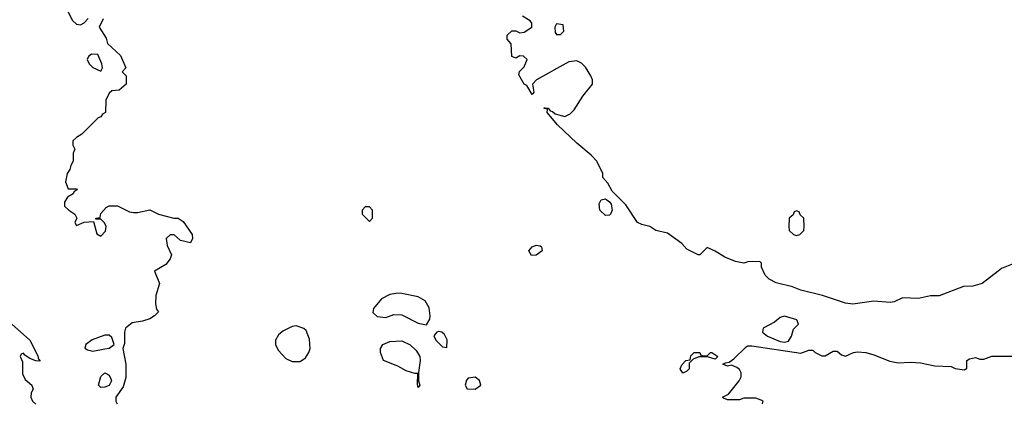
# Model space of a CAD drawing. Header units: inches. Extents: x 2792272 to 2951639, y 860504 to 1033803.
# Tile 150 of 209: x 2915191 to 2920031, y 921790 to 923666. Entities that reach past the tile are written whole.
import ezdxf

# ---------------------------------------------------------------- set-up
doc = ezdxf.new("R2010")
doc.units = ezdxf.units.IN
doc.header["$MEASUREMENT"] = 0
doc.layers.add('C9912', color=7, linetype='Continuous')
doc.layers.add('C9922', color=7, linetype='Continuous')

msp = doc.modelspace()

# ---------------------------------------------------------------- linework, layer by layer
at = {"layer": 'C9912', "color": 4}
for points, elevation in [([(2915602, 923670), (2915582, 923630), (2915615.3, 923575.3), (2915622, 923550), (2915686, 923490), (2915712, 923430), (2915694, 923410), (2915714, 923390), (2915714, 923350), (2915679.6, 923320.4), (2915643.6, 923316.4), (2915630, 923306), (2915614, 923270), (2915612, 923210), (2915598, 923202), (2915590, 923189), (2915576, 923184), (2915496.9, 923103.1), (2915470, 923088), (2915452, 923070), (2915452, 923050), (2915462, 923030), (2915454, 923010), (2915454, 922970), (2915442, 922950), (2915438, 922930), (2915424.7, 922910), (2915416, 922870), (2915430, 922834), (2915470, 922834), (2915474, 922830), (2915458, 922822), (2915454, 922810), (2915426.4, 922793.6), (2915411.3, 922770), (2915412, 922750), (2915432, 922730), (2915462, 922710), (2915472, 922690), (2915462, 922670), (2915470, 922654), (2915508.7, 922671.3), (2915554, 922674), (2915570, 922614), (2915590, 922602), (2915613.6, 922626.4), (2915615.3, 922650), (2915608.4, 922668.4), (2915590, 922686), (2915566, 922686), (2915566, 922690), (2915586, 922694), (2915590, 922714), (2915616.4, 922743.6), (2915630, 922752), (2915671.1, 922751.1), (2915730, 922722), (2915750, 922718), (2915770, 922718), (2915830, 922730.7), (2915874, 922710), (2915949, 922691), (2915970, 922691), (2915994.4, 922674.4), (2916038.8, 922610), (2916041, 922590), (2916030, 922569), (2915980.9, 922580.9), (2915950, 922608.7), (2915930, 922608.7), (2915911.3, 922590), (2915916, 922556), (2915938, 922510), (2915931.3, 922490), (2915910, 922462), (2915854, 922430), (2915878, 922370), (2915861, 922310), (2915858, 922270), (2915863.6, 922243.6), (2915874, 922230), (2915854, 922210), (2915830, 922195.3), (2915795.3, 922184.7), (2915743.5, 922176.5), (2915710.9, 922149.1), (2915706, 922130), (2915705.4, 922074.6), (2915698.8, 922050), (2915712.7, 921972.7), (2915712.7, 921907.3), (2915698.9, 921861.1), (2915664, 921810), (2915662.8, 921790), (2915670, 921778)], 12), ([(2915427.1, 923707.1), (2915450, 923662), (2915470, 923644.7), (2915490, 923642), (2915508.4, 923651.6), (2915527.3, 923672.7)], 12), ([(2920000, 922430.1), (2919922, 922370), (2919876.4, 922356.4), (2919830, 922354), (2919710, 922309), (2919668.9, 922308.9), (2919610, 922296), (2919530, 922299), (2919490, 922279.3), (2919470, 922276), (2919390, 922282.7), (2919287.2, 922267.2), (2919250, 922272.3), (2919138, 922310), (2919030, 922336), (2918990, 922352.7), (2918910, 922373.2), (2918875.3, 922390), (2918855.3, 922410), (2918838, 922450), (2918838, 922470), (2918830, 922478), (2918770, 922475.3), (2918750, 922468.7), (2918710, 922477.2), (2918658, 922498), (2918610, 922528), (2918570, 922546), (2918534, 922510), (2918526, 922510), (2918470, 922538), (2918445.6, 922565.6), (2918376, 922616), (2918318, 922630), (2918289.3, 922649.3), (2918250, 922659), (2918228, 922670), (2918170, 922755.3), (2918104.1, 922824.1), (2918082, 922862), (2918058, 922890), (2918058, 922910), (2918028, 922970), (2918000.2, 923000.2), (2917930, 923059), (2917834, 923150), (2917784, 923210), (2917786, 923226), (2917768.7, 923230), (2917770, 923234), (2917771.1, 923231.1), (2917788.9, 923231.1), (2917798, 923218), (2917810, 923214.8), (2917823.5, 923203.5), (2917870, 923190.8), (2917897, 923203), (2917916.6, 923223.4), (2917959.3, 923290), (2918006, 923350), (2918006, 923370), (2917999.3, 923390), (2917972.3, 923432.3), (2917953.2, 923453.2), (2917930, 923464), (2917890, 923459), (2917732, 923370), (2917712, 923350), (2917718, 923310), (2917710, 923298), (2917683.1, 923343.1), (2917670, 923349), (2917644, 923396), (2917648.4, 923411.6), (2917670, 923434), (2917686, 923470), (2917667.3, 923487.3), (2917650, 923488), (2917630, 923478), (2917610, 923486), (2917607.3, 923547.3), (2917588, 923570), (2917588, 923590), (2917610, 923612), (2917630, 923612), (2917650, 923602), (2917670, 923604.7), (2917708, 923630), (2917708, 923650), (2917700.4, 923660.4), (2917663.1, 923683.1)], 12), ([(2915150, 922170.8), (2915241, 922090), (2915281, 922010), (2915281, 922001), (2915292, 921988), (2915270.9, 921989.1), (2915241.2, 922001.2), (2915216.4, 922016.4), (2915210, 922026), (2915198, 922022), (2915194, 922010), (2915204.7, 921984.7), (2915204.5, 921924.5), (2915217.5, 921897.5), (2915251.3, 921870), (2915258, 921850), (2915247.9, 921832.1), (2915246, 921810), (2915254, 921790), (2915270, 921776.3)], 8), ([(2918842, 921778), (2918846, 921790), (2918836.4, 921796.4), (2918810, 921806), (2918750, 921806), (2918730, 921798), (2918670, 921798), (2918650, 921806), (2918646, 921810), (2918675.3, 921824.7), (2918728, 921890), (2918738, 921910), (2918738, 921930), (2918730, 921946), (2918716.4, 921956.4), (2918690, 921968), (2918670, 921962), (2918648, 921972), (2918660.4, 921979.6), (2918678, 921982), (2918701.2, 921998.8), (2918762, 922058), (2918770, 922062.8), (2918790, 922062.8), (2919030, 922026), (2919070, 922042), (2919090, 922042), (2919102, 922030), (2919134.4, 922014.4), (2919150, 922014), (2919190, 922036), (2919210, 922036), (2919230, 922018), (2919250, 922011.3), (2919290, 922030.8), (2919310, 922034), (2919350, 922030.5), (2919390, 922019.1), (2919467.5, 921987.5), (2919510, 921978.8), (2919570, 921982), (2919618.5, 921978.5), (2919690, 921964.9), (2919770, 921961), (2919790, 921952), (2919834.6, 921945.4), (2919847.3, 921952.7), (2919846, 921990), (2919860.4, 921999.6), (2919890, 922004.7), (2919910, 921998), (2919930, 921998), (2919970, 922011.3), (2920000, 922011.5)], 12)]:
    msp.add_lwpolyline(points, dxfattribs=dict(at, elevation=elevation))
for points, elevation in [([(2917830, 923646), (2917822, 923630), (2917823.6, 923603.6), (2917830, 923594), (2917850, 923594), (2917866, 923610), (2917862, 923642)], 12), ([(2915543.6, 923496.4), (2915530, 923486), (2915522, 923470), (2915532, 923450), (2915550, 923432), (2915590, 923414), (2915598, 923430), (2915595.3, 923450), (2915575.3, 923495.3)], 12), ([(2918070, 922703.7), (2918042.9, 922730), (2918039.3, 922760.7), (2918050, 922781), (2918070, 922786), (2918090.9, 922770.9), (2918099.1, 922759.1), (2918102.8, 922730), (2918096, 922710), (2918090, 922705.2)], 12), ([(2916910, 922746), (2916890, 922746), (2916874, 922730), (2916874, 922710), (2916910, 922674), (2916926, 922690), (2916926, 922730)], 16), ([(2919010, 922726), (2918998, 922722), (2918992.7, 922707.3), (2918974, 922690), (2918972, 922650), (2918974, 922630), (2918994, 922610), (2919010, 922604.7), (2919026, 922610), (2919046, 922630), (2919048, 922650), (2919046, 922690), (2919027.3, 922707.3), (2919022, 922722)], 12), ([(2917707.2, 922507.2), (2917694.5, 922530), (2917710, 922550.3), (2917730, 922557), (2917750, 922554.4), (2917756.3, 922550), (2917759.3, 922530), (2917730, 922508)], 12), ([(2917050, 922322), (2917010, 922315.1), (2916970, 922293.2), (2916930, 922246), (2916927.1, 922227.1), (2916947.5, 922207.5), (2916990, 922202.8), (2917030, 922216.3), (2917070, 922215.5), (2917150, 922174.9), (2917190, 922166.8), (2917206.8, 922193.2), (2917209.4, 922210), (2917204.5, 922250), (2917184.2, 922284.2), (2917150, 922304.5), (2917070, 922320.9)], 16), ([(2918950, 922208.7), (2918930, 922202), (2918901.1, 922178.9), (2918845.5, 922150), (2918842.4, 922130), (2918867.3, 922110), (2918930, 922084.2), (2918950, 922080.7), (2918970, 922086.3), (2918985.1, 922110), (2918995.1, 922144.9), (2919019, 922170), (2919011.4, 922191.4)], 16), ([(2916550, 922160.9), (2916530, 922158), (2916485.3, 922134.7), (2916463.6, 922116.4), (2916448.8, 922091.2), (2916448.5, 922070), (2916461.6, 922041.6), (2916499.9, 921999.9), (2916530, 921986), (2916570, 921985.7), (2916596.4, 922003.6), (2916611.8, 922030), (2916618.7, 922050), (2916615.3, 922095.3), (2916598.4, 922138.4), (2916587.6, 922147.6)], 16), ([(2917250, 922133.2), (2917242, 922130), (2917227.5, 922112.5), (2917236, 922090), (2917270, 922058), (2917290, 922054), (2917292.3, 922092.3), (2917278.6, 922118.6), (2917266, 922130)], 16), ([(2915630, 922115.3), (2915610, 922115.3), (2915547.9, 922092.1), (2915516, 922070), (2915512, 922052), (2915523.5, 922043.5), (2915550, 922036), (2915610, 922047.3), (2915630, 922051.3), (2915655.3, 922070), (2915644, 922104)], 12), ([(2917150, 921858), (2917146.3, 921873.7), (2917147.3, 921927.3), (2917132.7, 921927.3), (2917090, 921940.5), (2917050, 921962), (2916979, 921990), (2916965.2, 922030), (2916965.2, 922050), (2916975.3, 922070), (2917010, 922084), (2917070, 922087.7), (2917110, 922067.3), (2917140.4, 922040.4), (2917158, 922010), (2917159.3, 921990), (2917151.3, 921931.3), (2917151.3, 921890), (2917158, 921870)], 12), ([(2918610, 921998), (2918572, 922008), (2918530, 922008), (2918502, 921998), (2918482, 921978), (2918482, 921950), (2918470, 921938), (2918450, 921928), (2918438, 921950), (2918446, 921970), (2918466, 921990), (2918486, 921994), (2918490, 922014), (2918506, 922030), (2918534, 922030), (2918538, 922018), (2918550, 922014), (2918570, 922014), (2918586, 922030), (2918594, 922030), (2918622, 922010)], 12), ([(2915590, 921858), (2915578, 921870), (2915590, 921912), (2915610, 921930.8), (2915630, 921918), (2915639.8, 921899.8), (2915642.8, 921890), (2915630, 921867), (2915610, 921859)], 8), ([(2917430, 921909.2), (2917396, 921904), (2917386.8, 921893.2), (2917381, 921870), (2917390, 921852), (2917430, 921848.9), (2917457, 921870), (2917452, 921892)], 16)]:
    msp.add_lwpolyline(points, close=True, dxfattribs=dict(at, elevation=elevation))
at = {"layer": 'C9922', "color": 4, "elevation": 12}
for points in [[(2920082, 922470), (2920016.9, 922443.1), (2920000, 922430.1)], [(2920000, 922011.5), (2920070, 922012)]]:
    msp.add_lwpolyline(points, dxfattribs=at)

doc.saveas('drawing.dxf')
